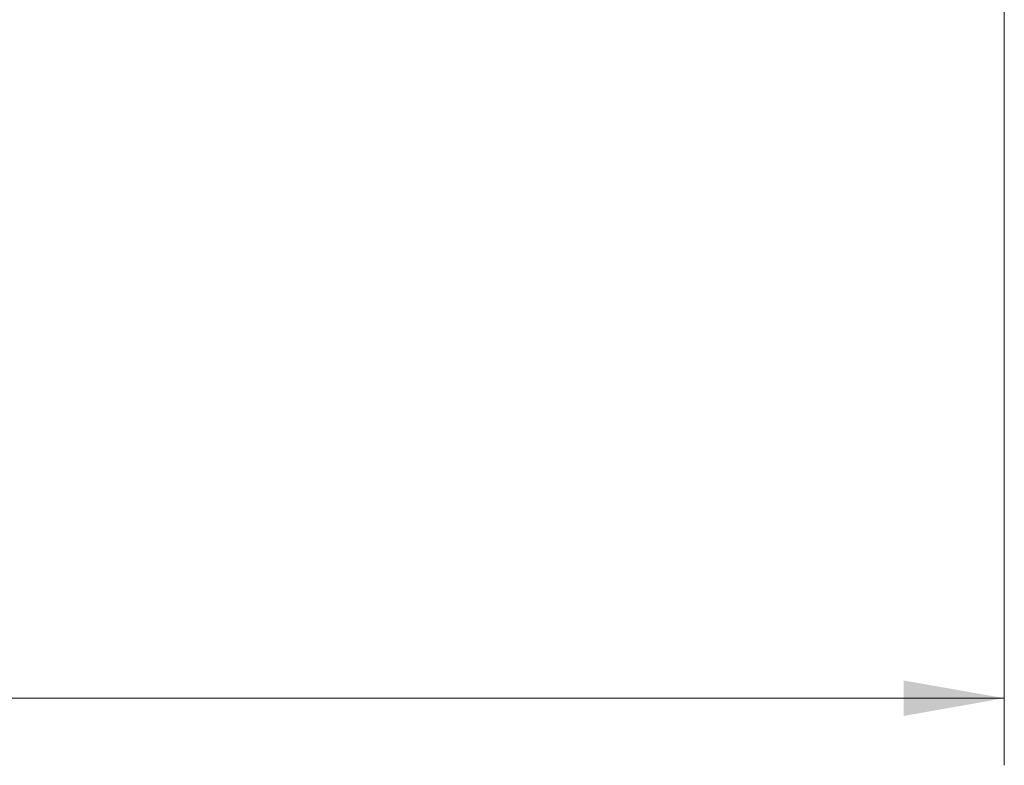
# Model space of a CAD drawing. Header units: millimetres. Extents: x 4 to 836, y 5 to 589.
# Tile 29 of 163: x 475 to 504, y 30 to 52. Entities that reach past the tile are written whole.
import ezdxf

# ---------------------------------------------------------------- set-up
doc = ezdxf.new("R2010")
doc.units = ezdxf.units.MM
doc.layers.add('1', color=7, linetype='Continuous', true_color=0xffffff)
doc.styles.add('ideas_simplex', font='simplex.shx')
doc.dimstyles.get("Standard").update_dxf_attribs({"dimtxt": 0.18, "dimasz": 0.18, "dimexe": 0.18, "dimexo": 0.0625, "dimgap": 0.09, "dimtad": 0, "dimtih": 1, "dimtoh": 1, "dimdec": 4, "dimzin": 0, "dimdsep": 46, "dimtxsty": 'Standard', "dimcen": 0.09, "dimadec": 0, "dimazin": 0, "dimtfac": 1, "dimtdec": 4, "dimtofl": 0, "dimtmove": 0, "dimatfit": 3, "dimfxl": 1, "dimtolj": 1, "dimtzin": 0, "dimarcsym": 0})

# ---------------------------------------------------------------- blocks, each defined once
blk = doc.blocks.new('_U7')
at = {"layer": '1', "color": 152, "lineweight": 13}
for p, q in [((379.695031, 110.932506), (379.695031, 29.92811)), ((504.495031, 61.055569), (504.495031, 29.92811))]:
    blk.add_line(p, q, dxfattribs=at)
at = {"layer": '1', "color": 87, "lineweight": 25}
for p, q in [((435.007531, 39.05311), (433.507531, 39.05311)), ((433.507531, 39.05311), (433.507531, 33.42811)), ((450.682531, 39.05311), (449.182531, 39.05311)), ((450.682531, 33.42811), (450.682531, 39.05311)), ((433.507531, 33.42811), (435.007531, 33.42811)), ((449.182531, 33.42811), (450.682531, 33.42811))]:
    blk.add_line(p, q, dxfattribs=at)
at = {"layer": '1', "color": 27, "lineweight": 13}
blk.add_line((379.695031, 31.92811), (504.495031, 31.92811), dxfattribs=at)
at = {"layer": '1', "color": 27, "lineweight": 18}
for points in [[(379.695031, 31.92811), (382.69503, 32.457091), (382.695033, 31.399129)], [(504.495031, 31.92811), (501.495033, 31.399129), (501.49503, 32.457091)]]:
    blk.add_solid(points, dxfattribs=at)
at = {"layer": '1', "color": 87, "linetype": 'Continuous', "lineweight": 25, "char_height": 3, "attachment_point": 7, "line_spacing_factor": 1.204819, "style": 'ideas_simplex'}
for s, insert in [('\\W1.1692;124,8', (434.979031, 41.18811)), ('\\W1.1692;4.913', (434.979031, 33.87561))]:
    blk.add_mtext(s, dxfattribs=dict(at, insert=insert))

msp = doc.modelspace()

# ---------------------------------------------------------------- dimensions: what is measured, and where the dimension line sits
at = {"layer": '1', "color": 87, "linetype": 'Continuous', "lineweight": 25}
dim = msp.add_linear_dim(base=(379.695, 31.928), p1=(504.495, 66.893), p2=(379.695, 113.433), text='<>\\P[\\C87;{\\H1.00x;\\Fsimplex.shx;4.913\\Fsimplex.shx;}\\C87; ]', dimstyle='Standard', override={"dimtxt": 3, "dimasz": 3, "dimexe": 2, "dimexo": 2.5, "dimgap": 1.5, "dimtad": 1, "dimtih": 0, "dimtoh": 0, "dimdec": 2, "dimlfac": 1, "dimzin": 8, "dimdsep": 44, "dimlunit": 2, "dimtxsty": 'ideas_simplex', "dimsah": 1, "dimse1": 0, "dimse2": 0, "dimsd1": 0, "dimsd2": 0, "dimclrd": 27, "dimclre": 152, "dimclrt": 87, "dimtol": 0, "dimtm": -0.1, "dimtfac": 0.5, "dimtdec": 2, "dimtofl": 1, "dimtmove": 0, "dimtzin": 8, "dimlwd": 13, "dimlwe": 13}, dxfattribs=at)
dim.commit()
dim.dimension.update_dxf_attribs({"geometry": '_U7', "text_midpoint": (442.095, 31.928), "dimtype": 160})

doc.saveas('drawing.dxf')
